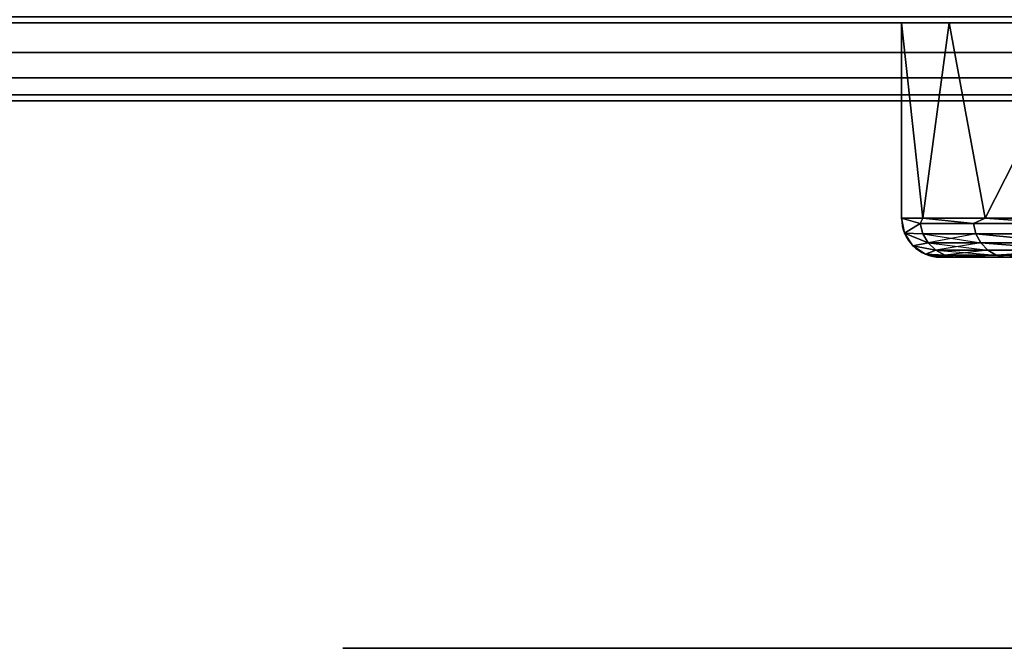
# Model space of a CAD drawing. Header units: millimetres. Extents: x -10 to 414, y -827 to 10.
# Tile 9 of 45: x 147 to 160, y -807 to -799. Entities that reach past the tile are written whole.
import ezdxf

# ---------------------------------------------------------------- set-up
doc = ezdxf.new("R2010")
doc.units = ezdxf.units.MM
doc.header["$MEASUREMENT"] = 0
for name, color, linetype, lineweight in [('0 Misc', 7, 'Continuous', 35), ('10 Raster Images', 7, 'Continuous', 35), ('5 Hatches', 7, 'Continuous', 35)]:
    doc.layers.add(name, color=color, linetype=linetype, lineweight=lineweight)

msp = doc.modelspace()

# ---------------------------------------------------------------- linework, layer by layer
at = {"layer": '0 Misc', "color": 160, "linetype": 'Continuous', "lineweight": 25}
for p, q in [((1, -799, 698), (399, -799, 698)), ((399, -799, 720), (1, -799, 720)), ((396, -799, 13.5), (4, -799, 13.5)), ((4, -799, 694), (396, -799, 694)), ((4, -799, 13.5), (204.554, -799, 255)), ((4, -799, 694), (195.446, -799, 255)), ((195.446, -799, 255), (4, -799, 13.5)), ((4, -799, 694), (195.717, -799, 255.779)), ((4, -799, 694), (196.049, -799, 256.534)), ((4, -799, 694), (196.442, -799, 257.187)), ((4, -799, 694), (197.415, -799, 258.16)), ((4, -799, 694), (198.641, -799, 258.785)), ((4, -799, 694), (200, -799, 259)), ((4, -799, 694), (197.415, -799, 571.84)), ((4, -799, 694), (196.442, -799, 572.813)), ((4, -799, 694), (196.049, -799, 573.466)), ((4, -799, 694), (195.505, -799, 574.81)), ((4, -799, 694), (195, -799, 578)), ((4, -799, 694), (195, -799, 579)), ((4, -799, 694), (164.278, -799, 649.392)), ((4, -799, 694), (162.048, -799, 650.528)), ((4, -799, 694), (160.278, -799, 652.298)), ((4, -799, 694), (159.142, -799, 654.528)), ((4, -799, 694), (158.75, -799, 657)), ((4, -799, 694), (158.75, -799, 674)), ((4, -799, 694), (159.142, -799, 676.472)), ((4, -799, 694), (160.278, -799, 678.702)), ((4, -799, 694), (162.048, -799, 680.472)), ((4, -799, 694), (164.278, -799, 681.608)), ((4, -799, 694), (166.75, -799, 682)), ((158.75, -799, 657), (158.75, -799, 674)), ((158.75, -799, 674), (158.75, -801.5, 674)), ((158.75, -799, 657), (158.75, -801.5, 657)), ((1, -800, 719), (399, -800, 719)), ((399, -800, 699), (1, -800, 699)), ((158.75, -801.5, 674), (158.75, -801.5, 657)), ((159.25, -802, 657), (159.25, -802, 674)), ((159.25, -802, 657), (162.674, -802, 657.271)), ((159.25, -802, 657), (160.685, -802, 661.174)), ((159.25, -802, 657), (160, -802, 665.5)), ((159.25, -802, 674), (160, -802, 665.5)), ((159.25, -802, 674), (160.685, -802, 669.826)), ((159.25, -802, 674), (162.674, -802, 673.729)), ((159.25, -802, 674), (165.771, -802, 676.826)), ((159.342, -802, 655.827), (165.771, -802, 654.174)), ((159.342, -802, 655.827), (162.674, -802, 657.271)), ((159.342, -802, 675.173), (165.771, -802, 676.826))]:
    msp.add_line(p, q, dxfattribs=at).dxf.unprotected_set("ltscale", 0)
at = {"layer": '0 Misc', "color": 160, "linetype": 'Continuous', "lineweight": 25, "extrusion": (0, 1, 0)}
msp.add_circle((-162.8, 665.5, -807), 11.2, dxfattribs=at).dxf.unprotected_set("ltscale", 0)
for centre, radius, start, end in [((-166.75, 674, -799), 8, 0, 90), ((-166.75, 657, -799), 8, 270, 0), ((-166.75, 657, -802), 7.5, 270, 0), ((-166.75, 674, -802), 7.5, 0, 90), ((-174, 665.5, -802), 14, 197.6722, 162.3278)]:
    msp.add_arc(centre, radius, start, end, dxfattribs=at).dxf.unprotected_set("ltscale", 0)
at = {"layer": '0 Misc', "color": 160, "linetype": 'Continuous', "lineweight": 25, "extrusion": (0, -1, 0)}
for centre, start, end in [((166.75, 674, 801.5), 90, 180), ((166.75, 657, 801.5), 180, 270)]:
    msp.add_arc(centre, 8, start, end, dxfattribs=at).dxf.unprotected_set("ltscale", 0)
at = {"layer": '0 Misc', "color": 160, "linetype": 'Continuous', "lineweight": 25}
for centre in [(159.25, -801.5, 657), (159.25, -801.5, 674)]:
    msp.add_arc(centre, 0.5, 180, 270, dxfattribs=at).dxf.unprotected_set("ltscale", 0)
at = {"layer": '0 Misc', "color": 7, "lineweight": 25}
for points in [[(399, -799, 698), (16.988, -781.156, 698), (17, -781, 698)], [(399, -799, 698), (17, -781, 698), (383.293, -781.707, 698)], [(399, -799, 698), (16.891, -781.454, 698), (16.988, -781.156, 698)], [(399, -799, 698), (16.707, -781.707, 698), (16.891, -781.454, 698)], [(399, -799, 698), (16.454, -781.891, 698), (16.707, -781.707, 698)], [(1, -799, 698), (2, -782, 698), (399, -799, 698)], [(399, -799, 698), (2, -782, 698), (16, -782, 698)], [(399, -799, 698), (16, -782, 698), (16.156, -781.988, 698)], [(399, -799, 698), (16.156, -781.988, 698), (16.454, -781.891, 698)], [(158.75, -799, 674), (158.75, -801.5, 674), (159.023, -801.5, 676.071)], [(159.359, -799, 677.061), (158.75, -799, 674), (159.023, -801.5, 676.071)], [(158.75, -799, 657), (159.359, -799, 653.939), (159.023, -801.5, 654.929)], [(158.75, -801.5, 657), (158.75, -799, 657), (159.023, -801.5, 654.929)], [(159.822, -801.5, 678), (159.359, -799, 677.061), (159.023, -801.5, 676.071)], [(159.359, -799, 653.939), (159.822, -801.5, 653), (159.023, -801.5, 654.929)], [(159.822, -801.5, 678), (161.093, -799, 679.657), (159.359, -799, 677.061)], [(161.093, -799, 651.343), (159.822, -801.5, 653), (159.359, -799, 653.939)], [(161.093, -801.5, 679.657), (161.093, -799, 679.657), (159.822, -801.5, 678)], [(161.093, -801.5, 651.343), (159.822, -801.5, 653), (161.093, -799, 651.343)], [(158.987, -801.568, 655.087), (158.788, -801.691, 657), (158.75, -801.5, 657)], [(159.023, -801.5, 654.929), (158.987, -801.568, 655.087), (158.75, -801.5, 657)], [(158.987, -801.568, 675.913), (159.023, -801.5, 676.071), (158.75, -801.5, 674)], [(158.788, -801.691, 674), (158.987, -801.568, 675.913), (158.75, -801.5, 674)], [(159.023, -801.5, 654.929), (159.67, -801.568, 653.284), (158.987, -801.568, 655.087)], [(159.023, -801.5, 676.071), (158.987, -801.568, 675.913), (159.67, -801.568, 677.716)], [(159.822, -801.5, 653), (159.67, -801.568, 653.284), (159.023, -801.5, 654.929)], [(159.023, -801.5, 676.071), (159.67, -801.568, 677.716), (159.822, -801.5, 678)], [(159.822, -801.5, 653), (160.765, -801.568, 651.698), (159.67, -801.568, 653.284)], [(159.822, -801.5, 678), (159.67, -801.568, 677.716), (160.765, -801.568, 679.302)], [(161.093, -801.5, 651.343), (160.765, -801.568, 651.698), (159.822, -801.5, 653)], [(159.822, -801.5, 678), (160.765, -801.568, 679.302), (161.093, -801.5, 679.657)], [(159.023, -801.699, 655.095), (158.788, -801.691, 657), (158.987, -801.568, 655.087)], [(159.023, -801.699, 675.905), (158.987, -801.568, 675.913), (158.788, -801.691, 674)], [(158.896, -801.854, 657), (158.788, -801.691, 657), (159.091, -801.816, 655.112)], [(159.091, -801.816, 655.112), (158.788, -801.691, 657), (159.023, -801.699, 655.095)], [(159.023, -801.699, 675.905), (158.788, -801.691, 674), (159.091, -801.816, 675.888)], [(158.896, -801.854, 674), (159.091, -801.816, 675.888), (158.788, -801.691, 674)], [(158.896, -801.854, 657), (159.091, -801.816, 655.112), (159.188, -801.909, 655.136)], [(159.091, -801.816, 675.888), (158.896, -801.854, 674), (159.188, -801.909, 675.864)], [(159.059, -801.962, 657), (158.896, -801.854, 657), (159.188, -801.909, 655.136)], [(159.188, -801.909, 675.864), (158.896, -801.854, 674), (159.059, -801.962, 674)], [(159.059, -801.962, 657), (159.188, -801.909, 655.136), (159.305, -801.971, 655.165)], [(159.188, -801.909, 675.864), (159.059, -801.962, 674), (159.305, -801.971, 675.835)], [(159.059, -801.962, 657), (159.305, -801.971, 655.165), (159.435, -801.999, 655.197)], [(159.059, -801.962, 657), (159.435, -801.999, 655.197), (159.25, -802, 657)], [(159.305, -801.971, 675.835), (159.059, -801.962, 674), (159.25, -802, 674)], [(159.305, -801.971, 675.835), (159.25, -802, 674), (159.435, -801.999, 675.803)], [(159.435, -801.999, 655.197), (159.506, -802, 655.059), (159.25, -802, 657)], [(159.25, -802, 674), (159.506, -802, 675.941), (159.435, -801.999, 675.803)], [(159.342, -802, 655.827), (162.674, -802, 657.271), (159.25, -802, 657)], [(159.25, -802, 657), (162.674, -802, 657.271), (160.685, -802, 661.174)], [(159.25, -802, 657), (160.685, -802, 661.174), (160, -802, 665.5)], [(159.25, -802, 657), (160, -802, 665.5), (159.25, -802, 674)], [(159.25, -802, 674), (160, -802, 665.5), (160.685, -802, 669.826)], [(159.25, -802, 674), (160.685, -802, 669.826), (162.674, -802, 673.729)], [(159.25, -802, 674), (162.674, -802, 673.729), (165.771, -802, 676.826)], [(159.25, -802, 674), (165.771, -802, 676.826), (159.342, -802, 675.173)], [(160.067, -802, 653.595), (165.771, -802, 654.174), (159.342, -802, 655.827)], [(159.342, -802, 655.827), (165.771, -802, 654.174), (162.674, -802, 657.271)], [(159.342, -802, 675.173), (165.771, -802, 676.826), (160.067, -802, 677.405)], [(159.435, -801.999, 655.197), (160.079, -801.999, 653.499), (159.506, -802, 655.059)], [(159.506, -802, 675.941), (160.079, -801.999, 677.501), (159.435, -801.999, 675.803)], [(160.079, -801.999, 653.499), (160.255, -802, 653.25), (159.506, -802, 655.059)], [(159.506, -802, 675.941), (160.255, -802, 677.75), (160.079, -801.999, 677.501)], [(159.961, -801.971, 653.437), (161.011, -801.971, 651.916), (160.837, -801.994, 652.259)], [(160.837, -801.994, 652.259), (160.079, -801.999, 653.499), (159.961, -801.971, 653.437)], [(161.011, -801.971, 679.084), (159.961, -801.971, 677.563), (160.079, -801.999, 677.501)]]:
    msp.add_3dface(points, dxfattribs=at)
for points, invisible_edges in [([(1, -799, 698), (399, -799.383, 698.076), (1, -799.383, 698.076)], 1), ([(1, -799, 698), (399, -799, 698), (399, -799.383, 698.076)], 12), ([(399, -799, 720), (1, -799.383, 719.924), (399, -799.383, 719.924)], 1), ([(399, -799, 720), (1, -799, 720), (1, -799.383, 719.924)], 12), ([(396, -799, 13.5), (4, -798.924, 13.117), (396, -798.924, 13.117)], 1), ([(396, -799, 13.5), (4, -799, 13.5), (4, -798.924, 13.117)], 12), ([(158.75, -801.5, 674), (158.75, -799, 657), (158.75, -801.5, 657)], 1), ([(158.75, -801.5, 674), (158.75, -799, 674), (158.75, -799, 657)], 12), ([(399, -799.707, 698.293), (1, -799.383, 698.076), (399, -799.383, 698.076)], 1), ([(399, -799.707, 698.293), (1, -799.707, 698.293), (1, -799.383, 698.076)], 12), ([(399, -799.383, 719.924), (1, -799.707, 719.707), (399, -799.707, 719.707)], 1), ([(399, -799.383, 719.924), (1, -799.383, 719.924), (1, -799.707, 719.707)], 12), ([(399, -799.924, 698.617), (1, -799.707, 698.293), (399, -799.707, 698.293)], 1), ([(399, -799.924, 698.617), (1, -799.924, 698.617), (1, -799.707, 698.293)], 12), ([(399, -799.707, 719.707), (1, -799.924, 719.383), (399, -799.924, 719.383)], 1), ([(399, -799.707, 719.707), (1, -799.707, 719.707), (1, -799.924, 719.383)], 12), ([(399, -800, 699), (1, -799.924, 698.617), (399, -799.924, 698.617)], 1), ([(399, -800, 699), (1, -800, 699), (1, -799.924, 698.617)], 12), ([(1, -800, 719), (399, -799.924, 719.383), (1, -799.924, 719.383)], 1), ([(1, -800, 719), (399, -800, 719), (399, -799.924, 719.383)], 12), ([(1, -800, 719), (399, -800, 699), (399, -800, 719)], 1), ([(1, -800, 719), (1, -800, 699), (399, -800, 699)], 12), ([(158.75, -801.5, 674), (158.788, -801.691, 657), (158.788, -801.691, 674)], 1), ([(158.75, -801.5, 674), (158.75, -801.5, 657), (158.788, -801.691, 657)], 12), ([(159.023, -801.699, 655.095), (158.987, -801.568, 655.087), (159.67, -801.568, 653.284)], 12), ([(158.987, -801.568, 675.913), (159.703, -801.699, 677.699), (159.67, -801.568, 677.716)], 1), ([(158.987, -801.568, 675.913), (159.023, -801.699, 675.905), (159.703, -801.699, 677.699)], 12), ([(159.023, -801.699, 655.095), (159.67, -801.568, 653.284), (159.703, -801.699, 653.301)], 1), ([(160.765, -801.568, 651.698), (159.703, -801.699, 653.301), (159.67, -801.568, 653.284)], 1), ([(159.67, -801.568, 677.716), (160.793, -801.699, 679.278), (160.765, -801.568, 679.302)], 1), ([(159.67, -801.568, 677.716), (159.703, -801.699, 677.699), (160.793, -801.699, 679.278)], 12), ([(160.765, -801.568, 651.698), (160.793, -801.699, 651.722), (159.703, -801.699, 653.301)], 12), ([(158.896, -801.854, 657), (158.788, -801.691, 674), (158.788, -801.691, 657)], 1), ([(158.896, -801.854, 657), (158.896, -801.854, 674), (158.788, -801.691, 674)], 12), ([(159.091, -801.816, 655.112), (159.023, -801.699, 655.095), (159.703, -801.699, 653.301)], 2), ([(159.023, -801.699, 675.905), (159.766, -801.816, 677.666), (159.703, -801.699, 677.699)], 12), ([(159.023, -801.699, 675.905), (159.091, -801.816, 675.888), (159.766, -801.816, 677.666)], 12), ([(159.091, -801.816, 655.112), (159.703, -801.699, 653.301), (159.766, -801.816, 653.334)], 1), ([(159.703, -801.699, 653.301), (160.846, -801.816, 651.769), (159.766, -801.816, 653.334)], 1), ([(159.703, -801.699, 653.301), (160.793, -801.699, 651.722), (160.846, -801.816, 651.769)], 1), ([(159.703, -801.699, 677.699), (160.846, -801.816, 679.231), (160.793, -801.699, 679.278)], 12), ([(159.703, -801.699, 677.699), (159.766, -801.816, 677.666), (160.846, -801.816, 679.231)], 12), ([(159.059, -801.962, 657), (158.896, -801.854, 674), (158.896, -801.854, 657)], 1), ([(159.059, -801.962, 657), (159.059, -801.962, 674), (158.896, -801.854, 674)], 12), ([(159.766, -801.816, 653.334), (159.188, -801.909, 655.136), (159.091, -801.816, 655.112)], 12), ([(159.091, -801.816, 675.888), (159.854, -801.909, 677.619), (159.766, -801.816, 677.666)], 12), ([(159.091, -801.816, 675.888), (159.188, -801.909, 675.864), (159.854, -801.909, 677.619)], 12), ([(159.766, -801.816, 653.334), (159.854, -801.909, 653.381), (159.188, -801.909, 655.136)], 12), ([(159.854, -801.909, 653.381), (159.305, -801.971, 655.165), (159.188, -801.909, 655.136)], 12), ([(159.188, -801.909, 675.864), (159.961, -801.971, 677.563), (159.854, -801.909, 677.619)], 12), ([(159.188, -801.909, 675.864), (159.305, -801.971, 675.835), (159.961, -801.971, 677.563)], 12), ([(159.854, -801.909, 653.381), (159.961, -801.971, 653.437), (159.305, -801.971, 655.165)], 12), ([(159.766, -801.816, 653.334), (160.92, -801.909, 651.835), (159.854, -801.909, 653.381)], 1), ([(159.766, -801.816, 653.334), (160.846, -801.816, 651.769), (160.92, -801.909, 651.835)], 1), ([(160.92, -801.909, 679.165), (159.766, -801.816, 677.666), (159.854, -801.909, 677.619)], 1), ([(160.92, -801.909, 679.165), (160.846, -801.816, 679.231), (159.766, -801.816, 677.666)], 2), ([(159.961, -801.971, 653.437), (159.854, -801.909, 653.381), (160.92, -801.909, 651.835)], 2), ([(160.92, -801.909, 679.165), (159.854, -801.909, 677.619), (159.961, -801.971, 677.563)], 1), ([(159.961, -801.971, 653.437), (160.92, -801.909, 651.835), (161.011, -801.971, 651.916)], 1), ([(160.92, -801.909, 679.165), (159.961, -801.971, 677.563), (161.011, -801.971, 679.084)], 1), ([(159.25, -802, 657), (159.059, -801.962, 674), (159.059, -801.962, 657)], 1), ([(159.25, -802, 657), (159.25, -802, 674), (159.059, -801.962, 674)], 12), ([(159.961, -801.971, 653.437), (159.435, -801.999, 655.197), (159.305, -801.971, 655.165)], 12), ([(159.305, -801.971, 675.835), (160.079, -801.999, 677.501), (159.961, -801.971, 677.563)], 12), ([(159.305, -801.971, 675.835), (159.435, -801.999, 675.803), (160.079, -801.999, 677.501)], 12), ([(159.961, -801.971, 653.437), (160.079, -801.999, 653.499), (159.435, -801.999, 655.197)], 12)]:
    msp.add_3dface(points, dxfattribs=dict(at, invisible_edges=invisible_edges))
at = {"layer": '0 Misc', "color": 5, "lineweight": 25}
for points, invisible_edges in [([(4, -799, 694), (396, -798.924, 694.383), (4, -798.924, 694.383)], 1), ([(4, -799, 694), (396, -799, 694), (396, -798.924, 694.383)], 12)]:
    msp.add_3dface(points, dxfattribs=dict(at, invisible_edges=invisible_edges))
for points in [[(396, -799, 13.5), (204.554, -799, 255), (4, -799, 13.5)], [(4, -799, 13.5), (195.446, -799, 255), (4, -799, 694)], [(195.446, -799, 255), (4, -799, 13.5), (204.554, -799, 255)], [(4, -799, 694), (195.446, -799, 255), (195.717, -799, 255.779)], [(4, -799, 694), (195.717, -799, 255.779), (196.049, -799, 256.534)], [(4, -799, 694), (196.049, -799, 256.534), (196.442, -799, 257.187)], [(4, -799, 694), (196.442, -799, 257.187), (197.415, -799, 258.16)], [(4, -799, 694), (197.415, -799, 258.16), (198.641, -799, 258.785)], [(4, -799, 694), (198.641, -799, 258.785), (200, -799, 259)], [(4, -799, 694), (200, -799, 259), (197.415, -799, 571.84)], [(4, -799, 694), (197.415, -799, 571.84), (196.442, -799, 572.813)], [(4, -799, 694), (196.442, -799, 572.813), (196.049, -799, 573.466)], [(4, -799, 694), (196.049, -799, 573.466), (195.505, -799, 574.81)], [(4, -799, 694), (195.505, -799, 574.81), (195, -799, 578)], [(4, -799, 694), (195, -799, 578), (195, -799, 579)], [(4, -799, 694), (195, -799, 579), (164.278, -799, 649.392)], [(4, -799, 694), (164.278, -799, 649.392), (162.048, -799, 650.528)], [(4, -799, 694), (162.048, -799, 650.528), (160.278, -799, 652.298)], [(4, -799, 694), (160.278, -799, 652.298), (159.142, -799, 654.528)], [(4, -799, 694), (159.142, -799, 654.528), (158.75, -799, 657)], [(4, -799, 694), (158.75, -799, 657), (158.75, -799, 674)], [(4, -799, 694), (158.75, -799, 674), (159.142, -799, 676.472)], [(4, -799, 694), (159.142, -799, 676.472), (160.278, -799, 678.702)], [(4, -799, 694), (160.278, -799, 678.702), (162.048, -799, 680.472)], [(4, -799, 694), (162.048, -799, 680.472), (164.278, -799, 681.608)], [(4, -799, 694), (164.278, -799, 681.608), (166.75, -799, 682)], [(4, -799, 694), (166.75, -799, 682), (396, -799, 694)]]:
    msp.add_3dface(points, dxfattribs=at)
at = {"layer": '10 Raster Images', "color": 160, "linetype": 'Continuous', "lineweight": 25}
for p, q in [((1, -799, 698), (399, -799, 698)), ((396, -799, 13.5), (4, -799, 13.5)), ((4, -799, 694), (396, -799, 694)), ((158.75, -799, 657), (159.142, -799, 654.528)), ((158.75, -799, 674), (158.75, -799, 657)), ((159.142, -799, 676.472), (158.75, -799, 674)), ((159.142, -799, 654.528), (160.278, -799, 652.298)), ((160.278, -799, 678.702), (159.142, -799, 676.472)), ((159.342, -802, 655.827), (159.25, -802, 657)), ((159.25, -802, 657), (159.25, -802, 674)), ((159.25, -802, 674), (159.342, -802, 675.173)), ((160.067, -802, 653.595), (159.342, -802, 655.827)), ((159.342, -802, 675.173), (160.067, -802, 677.405)), ((160, -802, 665.5), (160.685, -802, 661.174)), ((160.685, -802, 669.826), (160, -802, 665.5))]:
    msp.add_line(p, q, dxfattribs=at).dxf.unprotected_set("ltscale", 0)
at = {"layer": '5 Hatches', "color": 7, "lineweight": 25}
for points, invisible_edges in [([(399, -799, 720), (1, -1, 720), (1, -799, 720)], 1), ([(399, -799, 720), (399, -1, 720), (1, -1, 720)], 12)]:
    msp.add_3dface(points, dxfattribs=dict(at, invisible_edges=invisible_edges))

doc.saveas('drawing.dxf')
